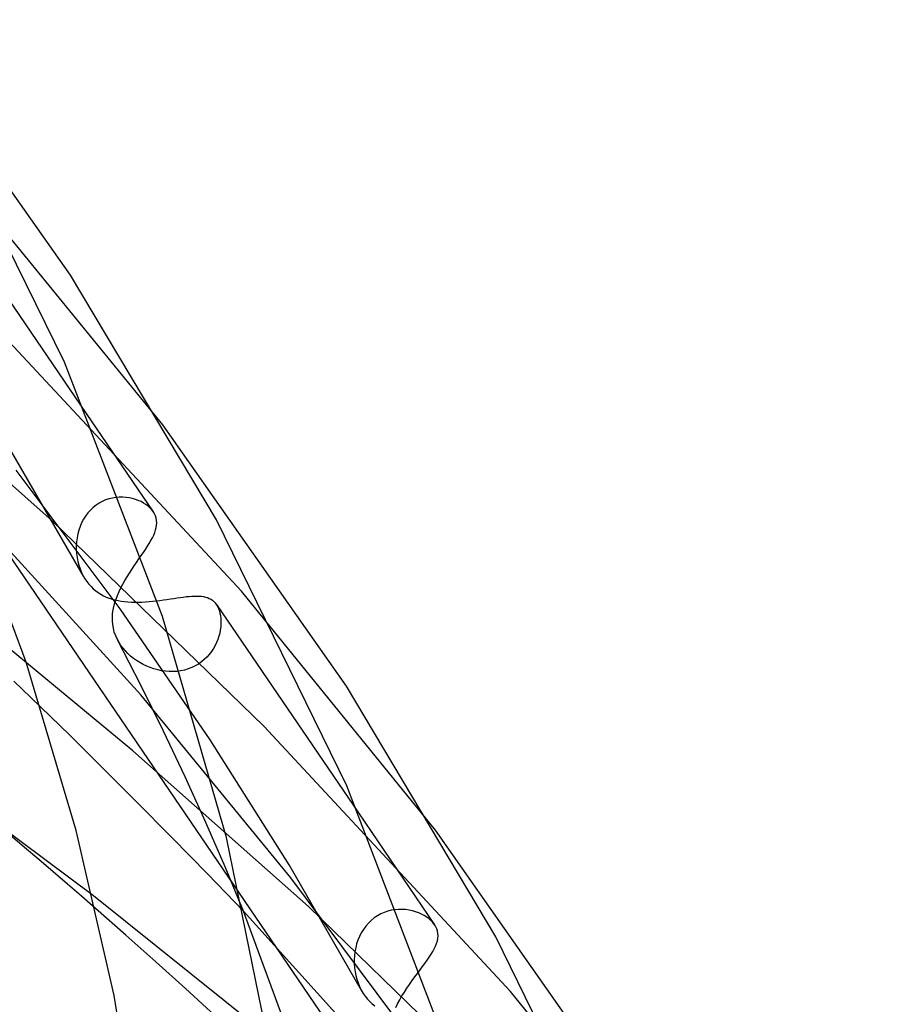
# Model space of a CAD drawing. Header units: millimetres. Extents: x -417 to 417, y -210 to 365.
# Tile 99 of 100: x 277 to 301, y 178 to 206. Entities that reach past the tile are written whole.
import ezdxf

# ---------------------------------------------------------------- set-up
doc = ezdxf.new("R2010")
doc.units = ezdxf.units.MM
doc.layers.add('HIDDEN', color=7, linetype='Continuous')
doc.layers.add('THICK', color=7, linetype='Continuous')

msp = doc.modelspace()

# ---------------------------------------------------------------- linework, layer by layer
at = {"layer": 'HIDDEN'}
for p, q in [((274.749, 200.674), (278.922, 194.546)), ((281.051, 194.23), (275.604, 200.905)), ((283.237, 189.599), (276.514, 196.812)), ((277.977, 191.561), (273.207, 195.785)), ((278.84, 190.021), (276.852, 193.467)), ((279.864, 189.105), (276.967, 192.966)), ((275.384, 192.634), (372.183, 50.47)), ((279.555, 192.171), (279.46, 192.139)), ((279.65, 192.194), (279.555, 192.171)), ((279.746, 192.21), (279.65, 192.194)), ((279.841, 192.218), (279.746, 192.21)), ((279.935, 192.218), (279.841, 192.218)), ((280.028, 192.212), (279.935, 192.218)), ((280.118, 192.199), (280.028, 192.212)), ((280.205, 192.18), (280.118, 192.199)), ((280.289, 192.156), (280.205, 192.18)), ((280.369, 192.127), (280.289, 192.156)), ((280.438, 186.716), (275.653, 191.968)), ((279.111, 191.929), (279.035, 191.857)), ((279.193, 191.994), (279.111, 191.929)), ((279.279, 192.05), (279.193, 191.994)), ((279.368, 192.099), (279.279, 192.05)), ((279.46, 192.139), (279.368, 192.099)), ((280.445, 192.093), (280.369, 192.127)), ((280.515, 192.054), (280.445, 192.093)), ((280.581, 192.012), (280.515, 192.054)), ((280.641, 191.967), (280.581, 192.012)), ((280.694, 191.918), (280.641, 191.967)), ((280.742, 191.867), (280.694, 191.918)), ((278.901, 191.692), (278.843, 191.601)), ((278.965, 191.778), (278.901, 191.692)), ((279.035, 191.857), (278.965, 191.778)), ((280.782, 191.814), (280.742, 191.867)), ((283.863, 185.847), (277.977, 191.561)), ((278.749, 191.405), (278.714, 191.301)), ((278.793, 191.505), (278.749, 191.405)), ((278.843, 191.601), (278.793, 191.505)), ((278.664, 191.088), (278.65, 190.978)), ((278.685, 191.196), (278.664, 191.088)), ((278.714, 191.301), (278.685, 191.196)), ((278.65, 190.978), (278.643, 190.868)), ((278.643, 190.868), (278.643, 190.757)), ((278.643, 190.757), (278.651, 190.647)), ((278.651, 190.647), (278.665, 190.538)), ((278.665, 190.538), (278.686, 190.43)), ((280.384, 190.497), (280.449, 190.59)), ((278.686, 190.43), (278.714, 190.324)), ((278.714, 190.324), (278.749, 190.22)), ((280.185, 190.205), (280.252, 190.304)), ((280.252, 190.304), (280.318, 190.401)), ((280.318, 190.401), (280.384, 190.497)), ((278.749, 190.22), (278.79, 190.121)), ((278.79, 190.121), (278.837, 190.026)), ((278.837, 190.026), (278.884, 189.946)), ((279.994, 189.898), (280.056, 190.002)), ((280.056, 190.002), (280.12, 190.104)), ((280.12, 190.104), (280.185, 190.205)), ((278.884, 189.946), (278.936, 189.87)), ((278.936, 189.87), (278.993, 189.797)), ((278.993, 189.797), (279.054, 189.73)), ((279.054, 189.73), (279.118, 189.668)), ((279.833, 189.587), (279.882, 189.69)), ((279.882, 189.69), (279.936, 189.794)), ((279.936, 189.794), (279.994, 189.898)), ((280.221, 185.154), (274.909, 189.541)), ((279.118, 189.668), (279.185, 189.611)), ((279.185, 189.611), (279.255, 189.561)), ((279.255, 189.561), (279.327, 189.515)), ((279.327, 189.515), (279.402, 189.474)), ((279.402, 189.474), (279.479, 189.438)), ((279.479, 189.438), (279.558, 189.407)), ((279.75, 189.381), (279.789, 189.484)), ((279.789, 189.484), (279.833, 189.587)), ((281.356, 189.4), (281.447, 189.413)), ((281.447, 189.413), (281.535, 189.426)), ((281.535, 189.426), (281.62, 189.438)), ((281.62, 189.438), (281.702, 189.448)), ((281.702, 189.448), (281.78, 189.456)), ((281.78, 189.456), (281.856, 189.462)), ((281.856, 189.462), (281.928, 189.465)), ((281.928, 189.465), (281.997, 189.466)), ((281.997, 189.466), (282.063, 189.464)), ((282.063, 189.464), (282.126, 189.459)), ((282.126, 189.459), (282.185, 189.45)), ((282.185, 189.45), (282.241, 189.437)), ((282.241, 189.437), (282.293, 189.421)), ((282.293, 189.421), (282.343, 189.4)), ((288.639, 182.95), (283.237, 189.599)), ((279.558, 189.407), (279.639, 189.38)), ((279.639, 189.38), (279.722, 189.357)), ((279.67, 189.078), (279.69, 189.177)), ((279.69, 189.177), (279.717, 189.278)), ((279.717, 189.278), (279.75, 189.381)), ((279.722, 189.357), (279.808, 189.337)), ((279.808, 189.337), (279.897, 189.321)), ((279.897, 189.321), (279.988, 189.309)), ((279.988, 189.309), (280.081, 189.3)), ((280.081, 189.3), (280.176, 189.295)), ((280.176, 189.295), (280.273, 189.292)), ((280.273, 189.292), (280.37, 189.293)), ((280.37, 189.293), (280.469, 189.296)), ((280.469, 189.296), (280.569, 189.301)), ((280.569, 189.301), (280.669, 189.309)), ((280.669, 189.309), (280.771, 189.319)), ((280.771, 189.319), (280.872, 189.331)), ((280.872, 189.331), (280.972, 189.343)), ((280.972, 189.343), (281.07, 189.357)), ((281.07, 189.357), (281.167, 189.371)), ((281.167, 189.371), (281.262, 189.385)), ((281.262, 189.385), (281.356, 189.4)), ((282.343, 189.4), (282.389, 189.376)), ((282.389, 189.376), (282.432, 189.346)), ((282.432, 189.346), (282.471, 189.313)), ((282.471, 189.313), (282.507, 189.275)), ((282.507, 189.275), (282.54, 189.232)), ((282.54, 189.232), (282.546, 189.223)), ((282.542, 189.229), (286.494, 183.426)), ((282.546, 189.223), (282.552, 189.214)), ((282.552, 189.214), (282.558, 189.204)), ((282.558, 189.204), (282.563, 189.195)), ((282.563, 189.195), (282.569, 189.185)), ((282.569, 189.185), (282.574, 189.176)), ((282.574, 189.176), (282.601, 189.119)), ((279.649, 188.881), (279.656, 188.979)), ((279.649, 188.776), (279.649, 188.881)), ((279.656, 188.979), (279.67, 189.078)), ((282.367, 185.464), (279.864, 189.105)), ((282.601, 189.119), (282.624, 189.057)), ((282.624, 189.057), (282.642, 188.991)), ((282.642, 188.991), (282.656, 188.92)), ((282.656, 188.92), (282.665, 188.846)), ((279.658, 188.672), (279.649, 188.776)), ((279.675, 188.567), (279.658, 188.672)), ((282.662, 188.604), (282.651, 188.519)), ((282.668, 188.687), (282.662, 188.604)), ((282.665, 188.846), (282.669, 188.768)), ((282.669, 188.768), (282.668, 188.687)), ((279.702, 188.462), (279.675, 188.567)), ((279.74, 188.357), (279.702, 188.462)), ((279.788, 188.253), (279.74, 188.357)), ((282.611, 188.346), (282.582, 188.259)), ((282.633, 188.433), (282.611, 188.346)), ((282.651, 188.519), (282.633, 188.433)), ((279.834, 188.17), (279.788, 188.253)), ((280.439, 186.98), (279.792, 188.245)), ((279.887, 188.089), (279.834, 188.17)), ((279.946, 188.011), (279.887, 188.089)), ((282.506, 188.086), (282.458, 188.002)), ((282.547, 188.172), (282.506, 188.086)), ((282.582, 188.259), (282.547, 188.172)), ((280.01, 187.936), (279.946, 188.011)), ((280.08, 187.864), (280.01, 187.936)), ((280.156, 187.795), (280.08, 187.864)), ((280.237, 187.729), (280.156, 187.795)), ((282.344, 187.842), (282.277, 187.767)), ((282.405, 187.921), (282.344, 187.842)), ((282.458, 188.002), (282.405, 187.921)), ((280.323, 187.668), (280.237, 187.729)), ((280.412, 187.612), (280.323, 187.668)), ((280.506, 187.56), (280.412, 187.612)), ((280.602, 187.513), (280.506, 187.56)), ((280.702, 187.472), (280.602, 187.513)), ((281.952, 187.52), (281.857, 187.475)), ((282.042, 187.573), (281.952, 187.52)), ((282.126, 187.632), (282.042, 187.573)), ((282.204, 187.697), (282.126, 187.632)), ((282.277, 187.767), (282.204, 187.697)), ((280.805, 187.437), (280.702, 187.472)), ((280.909, 187.408), (280.805, 187.437)), ((281.015, 187.386), (280.909, 187.408)), ((281.123, 187.37), (281.015, 187.386)), ((281.231, 187.362), (281.123, 187.37)), ((281.339, 187.361), (281.231, 187.362)), ((281.447, 187.368), (281.339, 187.361)), ((281.553, 187.383), (281.447, 187.368)), ((281.657, 187.406), (281.553, 187.383)), ((281.759, 187.436), (281.657, 187.406)), ((281.857, 187.475), (281.759, 187.436)), ((281.067, 185.704), (280.439, 186.98)), ((284.609, 181.621), (280.438, 186.716)), ((278.463, 185.588), (277.65, 186.381)), ((279.124, 181.122), (272.452, 186.08)), ((279.359, 184.702), (278.463, 185.588)), ((281.671, 184.429), (281.067, 185.704)), ((290.726, 178.459), (283.863, 185.847)), ((284.563, 181.979), (282.367, 185.464)), ((285.108, 180.82), (280.221, 185.154)), ((280.313, 183.747), (279.359, 184.702)), ((282.245, 183.165), (281.671, 184.429)), ((281.304, 182.745), (280.313, 183.747)), ((282.785, 181.925), (282.245, 183.165)), ((282.306, 181.719), (281.304, 182.745)), ((283.296, 180.696), (282.785, 181.925)), ((286.578, 178.48), (284.563, 181.979)), ((283.297, 180.691), (282.306, 181.719)), ((287.507, 177.74), (284.609, 181.621)), ((285.277, 176.18), (279.124, 181.122)), ((280.022, 180.022), (279.182, 180.763)), ((288.073, 175.403), (283.299, 180.689)), ((291.214, 174.878), (285.108, 180.82)), ((287.21, 180.657), (287.114, 180.614)), ((287.308, 180.691), (287.21, 180.657)), ((287.408, 180.716), (287.308, 180.691)), ((287.509, 180.733), (287.408, 180.716)), ((287.61, 180.742), (287.509, 180.733)), ((287.709, 180.743), (287.61, 180.742)), ((287.807, 180.736), (287.709, 180.743)), ((287.903, 180.723), (287.807, 180.736)), ((287.995, 180.703), (287.903, 180.723)), ((288.085, 180.678), (287.995, 180.703)), ((288.17, 180.646), (288.085, 180.678)), ((288.251, 180.61), (288.17, 180.646)), ((286.847, 180.434), (286.769, 180.358)), ((286.932, 180.502), (286.847, 180.434)), ((287.021, 180.563), (286.932, 180.502)), ((287.114, 180.614), (287.021, 180.563)), ((288.326, 180.57), (288.251, 180.61)), ((288.396, 180.525), (288.326, 180.57)), ((288.46, 180.477), (288.396, 180.525)), ((288.517, 180.426), (288.46, 180.477)), ((288.568, 180.372), (288.517, 180.426)), ((288.611, 180.316), (288.568, 180.372)), ((286.632, 180.185), (286.574, 180.09)), ((286.697, 180.275), (286.632, 180.185)), ((286.769, 180.358), (286.697, 180.275)), ((280.854, 179.28), (280.022, 180.022)), ((286.48, 179.886), (286.444, 179.779)), ((286.523, 179.99), (286.48, 179.886)), ((286.574, 180.09), (286.523, 179.99)), ((286.396, 179.559), (286.383, 179.447)), ((286.417, 179.67), (286.396, 179.559)), ((286.444, 179.779), (286.417, 179.67)), ((281.678, 178.536), (280.854, 179.28)), ((286.383, 179.447), (286.377, 179.334)), ((286.377, 179.334), (286.378, 179.222)), ((286.378, 179.222), (286.386, 179.114)), ((286.386, 179.114), (286.4, 179.007)), ((286.4, 179.007), (286.421, 178.901)), ((288.135, 178.961), (288.208, 179.058)), ((286.421, 178.901), (286.448, 178.797)), ((286.448, 178.797), (286.482, 178.693)), ((287.912, 178.654), (287.986, 178.758)), ((287.986, 178.758), (288.061, 178.861)), ((288.061, 178.861), (288.135, 178.961)), ((282.494, 177.789), (281.678, 178.536)), ((286.482, 178.693), (286.523, 178.591)), ((286.523, 178.591), (286.572, 178.49)), ((286.572, 178.49), (286.623, 178.404)), ((287.771, 178.441), (287.84, 178.548)), ((287.84, 178.548), (287.912, 178.654)), ((296.227, 171.67), (290.726, 178.459)), ((286.623, 178.404), (286.68, 178.321)), ((286.68, 178.321), (286.742, 178.243)), ((286.742, 178.243), (286.807, 178.173)), ((287.585, 178.114), (287.642, 178.223)), ((287.642, 178.223), (287.704, 178.332)), ((287.704, 178.332), (287.771, 178.441)), ((286.807, 178.173), (286.876, 178.109)), ((286.876, 178.109), (286.947, 178.053)), ((287.534, 178.006), (287.585, 178.114))]:
    msp.add_line(p, q, dxfattribs=at)
at = {"layer": 'THICK'}
for p, q in [((278.481, 198.4), (273.463, 205.51)), ((278.313, 195.975), (274.77, 203.191)), ((282.543, 191.586), (278.481, 198.4)), ((281.04, 188.893), (278.313, 195.975)), ((278.922, 194.546), (280.783, 191.813)), ((286.166, 186.96), (281.051, 194.23)), ((277.248, 187.62), (275.382, 192.639)), ((280.788, 191.805), (280.782, 191.814)), ((280.794, 191.795), (280.788, 191.805)), ((280.8, 191.786), (280.794, 191.795)), ((280.806, 191.777), (280.8, 191.786)), ((280.811, 191.767), (280.806, 191.777)), ((280.816, 191.758), (280.811, 191.767)), ((280.844, 191.697), (280.816, 191.758)), ((280.864, 191.635), (280.844, 191.697)), ((280.876, 191.572), (280.864, 191.635)), ((280.851, 191.304), (280.868, 191.373)), ((280.868, 191.373), (280.878, 191.441)), ((280.881, 191.507), (280.876, 191.572)), ((280.878, 191.441), (280.881, 191.507)), ((286.168, 184.182), (282.543, 191.586)), ((280.72, 191.009), (280.761, 191.086)), ((280.761, 191.086), (280.797, 191.16)), ((280.797, 191.16), (280.827, 191.233)), ((280.827, 191.233), (280.851, 191.304)), ((280.568, 190.765), (280.623, 190.849)), ((280.623, 190.849), (280.674, 190.93)), ((280.674, 190.93), (280.72, 191.009)), ((280.449, 190.59), (280.51, 190.679)), ((280.51, 190.679), (280.568, 190.765)), ((282.822, 182.743), (281.04, 188.893)), ((278.645, 182.937), (277.248, 187.62)), ((277.14, 186.871), (276.907, 187.093)), ((290.317, 179.979), (286.166, 186.96)), ((277.387, 186.634), (277.14, 186.871)), ((277.65, 186.381), (277.387, 186.634)), ((288.952, 176.93), (286.168, 184.182)), ((286.494, 183.426), (288.612, 180.315)), ((279.697, 178.343), (278.645, 182.937)), ((293.853, 175.519), (288.639, 182.95)), ((277.206, 182.469), (276.803, 182.811)), ((284.051, 176.717), (282.822, 182.743)), ((277.604, 182.129), (277.206, 182.469)), ((278.001, 181.788), (277.604, 182.129)), ((278.397, 181.447), (278.001, 181.788)), ((278.79, 181.105), (278.397, 181.447)), ((279.182, 180.763), (278.79, 181.105)), ((285.192, 175.561), (283.296, 180.696)), ((283.299, 180.689), (283.297, 180.691)), ((288.617, 180.307), (288.611, 180.316)), ((288.623, 180.297), (288.617, 180.307)), ((288.629, 180.288), (288.623, 180.297)), ((288.634, 180.279), (288.629, 180.288)), ((288.64, 180.269), (288.634, 180.279)), ((288.645, 180.26), (288.64, 180.269)), ((288.674, 180.197), (288.645, 180.26)), ((288.694, 180.133), (288.674, 180.197)), ((288.705, 180.068), (288.694, 180.133)), ((288.668, 179.793), (288.689, 179.864)), ((288.689, 179.864), (288.702, 179.933)), ((288.702, 179.933), (288.708, 180.001)), ((288.708, 180.001), (288.705, 180.068)), ((294.023, 172.387), (290.317, 179.979)), ((288.516, 179.491), (288.563, 179.57)), ((288.563, 179.57), (288.605, 179.646)), ((288.605, 179.646), (288.64, 179.721)), ((288.64, 179.721), (288.668, 179.793)), ((288.342, 179.239), (288.405, 179.326)), ((288.405, 179.326), (288.463, 179.41)), ((288.463, 179.41), (288.516, 179.491)), ((288.208, 179.058), (288.276, 179.15)), ((288.276, 179.15), (288.342, 179.239)), ((280.427, 173.844), (279.697, 178.343))]:
    msp.add_line(p, q, dxfattribs=at)

doc.saveas('drawing.dxf')
